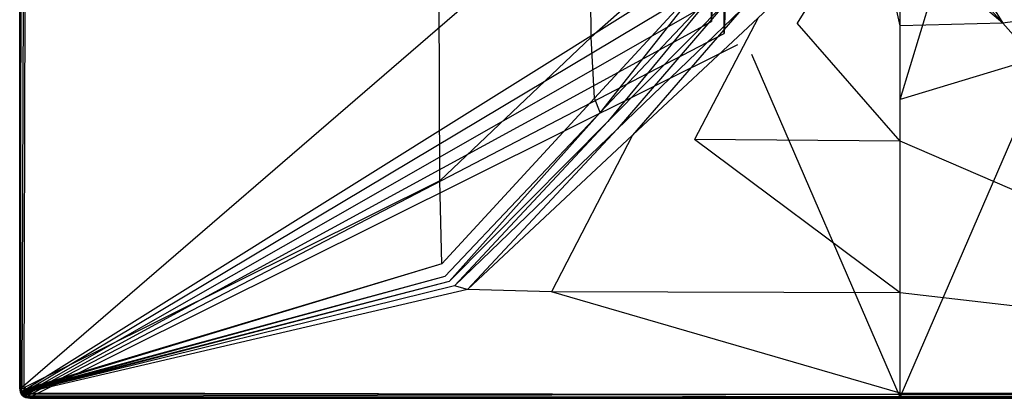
# Model space of a CAD drawing. Extents: x 0 to 1.4, y -0.9 to 0.
# Tile 1 of 18: x 0 to 0.78, y -0.9 to -0.6. Entities that reach past the tile are written whole.
import ezdxf

# ---------------------------------------------------------------- set-up
doc = ezdxf.new("R2010")
doc.units = 0
doc.layers.add('L1_WANNE_0_N_6231S4____REPLACEM', color=7, linetype='CONTINUOUS')

msp = doc.modelspace()

# ---------------------------------------------------------------- linework, layer by layer
at = {"layer": 'L1_WANNE_0_N_6231S4____REPLACEM', "color": 8}
for points, invisible_edges in [([(0.582167, -0.626368), (0.582159, -0.273679), (0.7, -0.237934), (0.582167, -0.626368)], 15), ([(0.582167, -0.626368), (0.7, -0.237934), (0.7, -0.662109), (0.582167, -0.626368)], 15), ([(0.817841, -0.273679), (0.7, -0.662109), (0.7, -0.237934), (0.817841, -0.273679)], 13), ([(0.570885, -0.618285), (0.570878, -0.281764), (0.582159, -0.273679), (0.570885, -0.618285)], 15), ([(0.570885, -0.618285), (0.582159, -0.273679), (0.582167, -0.626368), (0.570885, -0.618285)], 15), ([(0.7, -0.662109), (0.817841, -0.273679), (0.817833, -0.626368), (0.7, -0.662109)], 10), ([(0.560156, -0.60948), (0.560149, -0.290568), (0.570878, -0.281764), (0.560156, -0.60948)], 10), ([(0.560156, -0.60948), (0.570878, -0.281764), (0.570885, -0.618285), (0.560156, -0.60948)], 15), ([(0.550027, -0.599993), (0.55002, -0.300056), (0.560149, -0.290568), (0.550027, -0.599993)], 10), ([(0.550027, -0.599993), (0.560149, -0.290568), (0.560156, -0.60948), (0.550027, -0.599993)], 13), ([(0.540539, -0.589864), (0.55002, -0.300056), (0.550027, -0.599993), (0.540539, -0.589864)], 13), ([(0.523647, -0.440375), (0.000901, -0.891922), (0.000901, -0.449047), (0.523647, -0.440375)], 13), ([(0.000901, -0.891922), (0.523647, -0.440375), (0.523649, -0.567855), (0.000901, -0.891922)], 14), ([(0.000901, -0.449047), (0, -0.892006), (0, -0.448673), (0.000901, -0.449047)], 13), ([(0, -0.892006), (0, -0.448709, 0.000897), (0, -0.448673), (0, -0.892006)], 14), ([(0, -0.892006, 0.000897), (0, -0.449994, 0.033422), (0, -0.448709, 0.000897), (0, -0.892006, 0.000897)], 14), ([(0, -0.448709, 0.000897), (0, -0.892006), (0, -0.892006, 0.000897), (0, -0.448709, 0.000897)], 13), ([(0, -0.892006), (0.000901, -0.449047), (0.000901, -0.891922), (0, -0.892006)], 14), ([(0, -0.892006, 0.033422), (0, -0.450057, 0.035013), (0, -0.449994, 0.033422), (0, -0.892006, 0.033422)], 14), ([(0, -0.449994, 0.033422), (0, -0.892006, 0.000897), (0, -0.892006, 0.033422), (0, -0.449994, 0.033422)], 13), ([(0.000399, -0.450056, 0.037135), (0, -0.892006, 0.035013), (0.000399, -0.892306, 0.037135), (0.000399, -0.450056, 0.037135)], 13), ([(0, -0.892006, 0.035013), (0.000399, -0.450056, 0.037135), (0, -0.450057, 0.035013), (0, -0.892006, 0.035013)], 14), ([(0, -0.450057, 0.035013), (0, -0.892006, 0.033422), (0, -0.892006, 0.035013), (0, -0.450057, 0.035013)], 13), ([(0.000399, -0.892306, 0.037135), (0.001597, -0.450057, 0.038833), (0.000399, -0.450056, 0.037135), (0.000399, -0.892306, 0.037135)], 14), ([(0.001597, -0.450057, 0.038833), (0.000399, -0.892306, 0.037135), (0.001597, -0.892506, 0.038833), (0.001597, -0.450057, 0.038833)], 13), ([(0.001597, -0.892506, 0.038833), (0.003194, -0.450057, 0.039894), (0.001597, -0.450057, 0.038833), (0.001597, -0.892506, 0.038833)], 13), ([(0.003194, -0.450057, 0.039894), (0.001597, -0.892506, 0.038833), (0.003194, -0.892506, 0.039894), (0.003194, -0.450057, 0.039894)], 14), ([(0.003194, -0.892506, 0.039894), (0.004415, -0.450057, 0.03986), (0.003194, -0.450057, 0.039894), (0.003194, -0.892506, 0.039894)], 13), ([(0.004415, -0.450057, 0.03986), (0.003194, -0.892506, 0.039894), (0.004423, -0.891093, 0.03986), (0.004415, -0.450057, 0.03986)], 14), ([(0.333275, -0.450031, 0.036317), (0.004415, -0.450057, 0.03986), (0.004423, -0.891093, 0.03986), (0.333275, -0.450031, 0.036317)], 14), ([(0.333926, -0.726742, 0.036318), (0.333275, -0.450031, 0.036317), (0.004423, -0.891093, 0.03986), (0.333926, -0.726742, 0.036318)], 14), ([(0.453267, -0.45003, 0.033018), (0.333275, -0.450031, 0.036317), (0.333926, -0.726742, 0.036318), (0.453267, -0.45003, 0.033018)], 14), ([(0.454433, -0.61263, 0.033021), (0.453267, -0.45003, 0.033018), (0.333926, -0.726742, 0.036318), (0.454433, -0.61263, 0.033021)], 14), ([(0.54462, -0.450031, 0.030506), (0.453267, -0.45003, 0.033018), (0.454433, -0.61263, 0.033021), (0.54462, -0.450031, 0.030506)], 14), ([(0.546243, -0.530581, 0.030511), (0.54462, -0.450031, 0.030506), (0.454433, -0.61263, 0.033021), (0.546243, -0.530581, 0.030511)], 14), ([(0.618197, -0.601437, 0.030686), (0.666178, -0.523557, 0.028647), (0.587222, -0.597178, 0.030623), (0.618197, -0.601437, 0.030686)], 13), ([(0.666178, -0.523557, 0.028647), (0.618197, -0.601437, 0.030686), (0.683444, -0.528558, 0.028753), (0.666178, -0.523557, 0.028647)], 14), ([(0.781803, -0.601437, 0.030686), (0.733822, -0.523557, 0.028647), (0.716556, -0.528558, 0.028753), (0.781803, -0.601437, 0.030686)], 13), ([(0.733822, -0.523557, 0.028647), (0.781803, -0.601437, 0.030686), (0.812778, -0.597178, 0.030623), (0.733822, -0.523557, 0.028647)], 14), ([(0.546243, -0.530581, 0.030511), (0.454433, -0.61263, 0.033021), (0.457148, -0.661075, 0.03306), (0.546243, -0.530581, 0.030511)], 14), ([(0.54976, -0.560402, 0.030531), (0.546243, -0.530581, 0.030511), (0.457148, -0.661075, 0.03306), (0.54976, -0.560402, 0.030531)], 14), ([(0.7, -0.603379, 0.030677), (0.683444, -0.528558, 0.028753), (0.618197, -0.601437, 0.030686), (0.7, -0.603379, 0.030677)], 14), ([(0.7, -0.531658, 0.028753), (0.683444, -0.528558, 0.028753), (0.7, -0.603379, 0.030677), (0.7, -0.531658, 0.028753)], 14), ([(0.781803, -0.601437, 0.030686), (0.716556, -0.528558, 0.028753), (0.7, -0.531658, 0.028753), (0.781803, -0.601437, 0.030686)], 14), ([(0.781803, -0.601437, 0.030686), (0.7, -0.531658, 0.028753), (0.7, -0.603379, 0.030677), (0.781803, -0.601437, 0.030686)], 14), ([(0.461465, -0.672389, 0.03307), (0.54976, -0.560402, 0.030531), (0.457148, -0.661075, 0.03306), (0.461465, -0.672389, 0.03307)], 13), ([(0.54976, -0.560402, 0.030531), (0.461465, -0.672389, 0.03307), (0.555482, -0.57289, 0.030537), (0.54976, -0.560402, 0.030531)], 14), ([(0.523649, -0.567855), (0.001458, -0.894903), (0.000901, -0.891922), (0.523649, -0.567855)], 13), ([(0.001458, -0.894903), (0.523649, -0.567855), (0.531734, -0.579136), (0.001458, -0.894903)], 14), ([(0.531734, -0.579136), (0.002048, -0.896), (0.001458, -0.894903), (0.531734, -0.579136)], 13), ([(0.002048, -0.896), (0.531734, -0.579136), (0.540539, -0.589864), (0.002048, -0.896)], 14), ([(0.467531, -0.6796, 0.033074), (0.555482, -0.57289, 0.030537), (0.461465, -0.672389, 0.03307), (0.467531, -0.6796, 0.033074)], 13), ([(0.555482, -0.57289, 0.030537), (0.467531, -0.6796, 0.033074), (0.563576, -0.582495, 0.030542), (0.555482, -0.57289, 0.030537)], 14), ([(0.475102, -0.685836, 0.033069), (0.563576, -0.582495, 0.030542), (0.467531, -0.6796, 0.033074), (0.475102, -0.685836, 0.033069)], 13), ([(0.563576, -0.582495, 0.030542), (0.475102, -0.685836, 0.033069), (0.573675, -0.590854, 0.030536), (0.563576, -0.582495, 0.030542)], 14), ([(0.540539, -0.589864), (0.002921, -0.89705), (0.002048, -0.896), (0.540539, -0.589864)], 13), ([(0.002921, -0.89705), (0.540539, -0.589864), (0.550027, -0.599993), (0.002921, -0.89705)], 14), ([(0.487176, -0.690609, 0.033129), (0.573675, -0.590854, 0.030536), (0.475102, -0.685836, 0.033069), (0.487176, -0.690609, 0.033129)], 13), ([(0.573675, -0.590854, 0.030536), (0.487176, -0.690609, 0.033129), (0.587222, -0.597178, 0.030623), (0.573675, -0.590854, 0.030536)], 14), ([(0.550027, -0.599993), (0.004001, -0.897862), (0.002921, -0.89705), (0.550027, -0.599993)], 13), ([(0.004001, -0.897862), (0.550027, -0.599993), (0.560156, -0.60948), (0.004001, -0.897862)], 14), ([(0.536461, -0.693867, 0.03315), (0.587222, -0.597178, 0.030623), (0.487176, -0.690609, 0.033129), (0.536461, -0.693867, 0.03315)], 13), ([(0.587222, -0.597178, 0.030623), (0.536461, -0.693867, 0.03315), (0.618197, -0.601437, 0.030686), (0.587222, -0.597178, 0.030623)], 14), ([(0.7, -0.695288, 0.033142), (0.618197, -0.601437, 0.030686), (0.536461, -0.693867, 0.03315), (0.7, -0.695288, 0.033142)], 14), ([(0.7, -0.695288, 0.033142), (0.7, -0.603379, 0.030677), (0.618197, -0.601437, 0.030686), (0.7, -0.695288, 0.033142)], 14), ([(0.781803, -0.601437, 0.030686), (0.7, -0.603379, 0.030677), (0.7, -0.695288, 0.033142), (0.781803, -0.601437, 0.030686)], 14), ([(0.863539, -0.693867, 0.03315), (0.781803, -0.601437, 0.030686), (0.7, -0.695288, 0.033142), (0.863539, -0.693867, 0.03315)], 14), ([(0.863539, -0.693867, 0.03315), (0.812778, -0.597178, 0.030623), (0.781803, -0.601437, 0.030686), (0.863539, -0.693867, 0.03315)], 13), ([(0.560156, -0.60948), (0.005121, -0.898552), (0.004001, -0.897862), (0.560156, -0.60948)], 13), ([(0.005121, -0.898552), (0.560156, -0.60948), (0.570885, -0.618285), (0.005121, -0.898552)], 14), ([(0.570885, -0.618285), (0.008068, -0.899106), (0.005121, -0.898552), (0.570885, -0.618285)], 13), ([(0.008068, -0.899106), (0.570885, -0.618285), (0.582167, -0.626368), (0.008068, -0.899106)], 14), ([(0.454433, -0.61263, 0.033021), (0.333926, -0.726742, 0.036318), (0.335561, -0.792971, 0.036382), (0.454433, -0.61263, 0.033021)], 14), ([(0.457148, -0.661075, 0.03306), (0.454433, -0.61263, 0.033021), (0.335561, -0.792971, 0.036382), (0.457148, -0.661075, 0.03306)], 14), ([(0.582167, -0.626368), (0.7, -0.899099), (0.008068, -0.899106), (0.582167, -0.626368)], 13), ([(0.7, -0.899099), (0.582167, -0.626368), (0.7, -0.662109), (0.7, -0.899099)], 14), ([(0.817833, -0.626368), (0.7, -0.899099), (0.7, -0.662109), (0.817833, -0.626368)], 13), ([(0.7, -0.899099), (0.817833, -0.626368), (1.391932, -0.899099), (0.7, -0.899099)], 14), ([(0.457148, -0.661075, 0.03306), (0.335561, -0.792971, 0.036382), (0.338026, -0.802996, 0.036395), (0.457148, -0.661075, 0.03306)], 14), ([(0.461465, -0.672389, 0.03307), (0.457148, -0.661075, 0.03306), (0.338026, -0.802996, 0.036395), (0.461465, -0.672389, 0.03307)], 14), ([(0.341455, -0.80704, 0.036397), (0.461465, -0.672389, 0.03307), (0.338026, -0.802996, 0.036395), (0.341455, -0.80704, 0.036397)], 13), ([(0.461465, -0.672389, 0.03307), (0.341455, -0.80704, 0.036397), (0.467531, -0.6796, 0.033074), (0.461465, -0.672389, 0.03307)], 14), ([(0.345692, -0.810534, 0.036395), (0.467531, -0.6796, 0.033074), (0.341455, -0.80704, 0.036397), (0.345692, -0.810534, 0.036395)], 13), ([(0.467531, -0.6796, 0.033074), (0.345692, -0.810534, 0.036395), (0.475102, -0.685836, 0.033069), (0.467531, -0.6796, 0.033074)], 14), ([(0.356106, -0.813263, 0.036418), (0.475102, -0.685836, 0.033069), (0.345692, -0.810534, 0.036395), (0.356106, -0.813263, 0.036418)], 13), ([(0.475102, -0.685836, 0.033069), (0.356106, -0.813263, 0.036418), (0.487176, -0.690609, 0.033129), (0.475102, -0.685836, 0.033069)], 14), ([(0.422752, -0.815201, 0.036383), (0.487176, -0.690609, 0.033129), (0.356106, -0.813263, 0.036418), (0.422752, -0.815201, 0.036383)], 13), ([(0.487176, -0.690609, 0.033129), (0.422752, -0.815201, 0.036383), (0.536461, -0.693867, 0.03315), (0.487176, -0.690609, 0.033129)], 14), ([(0.7, -0.816034, 0.036381), (0.536461, -0.693867, 0.03315), (0.422752, -0.815201, 0.036383), (0.7, -0.816034, 0.036381)], 14), ([(0.7, -0.695288, 0.033142), (0.536461, -0.693867, 0.03315), (0.7, -0.816034, 0.036381), (0.7, -0.695288, 0.033142)], 14), ([(0.977248, -0.815201, 0.036383), (0.863539, -0.693867, 0.03315), (0.7, -0.695288, 0.033142), (0.977248, -0.815201, 0.036383)], 14), ([(0.977248, -0.815201, 0.036383), (0.7, -0.695288, 0.033142), (0.7, -0.816034, 0.036381), (0.977248, -0.815201, 0.036383)], 14), ([(0.333926, -0.726742, 0.036318), (0.004423, -0.891093, 0.03986), (0.005032, -0.892536, 0.039966), (0.333926, -0.726742, 0.036318)], 14), ([(0.335561, -0.792971, 0.036382), (0.333926, -0.726742, 0.036318), (0.005032, -0.892536, 0.039966), (0.335561, -0.792971, 0.036382)], 14), ([(0.00545, -0.893274, 0.039966), (0.335561, -0.792971, 0.036382), (0.005032, -0.892536, 0.039966), (0.00545, -0.893274, 0.039966)], 13), ([(0.335561, -0.792971, 0.036382), (0.00545, -0.893274, 0.039966), (0.338026, -0.802996, 0.036395), (0.335561, -0.792971, 0.036382)], 14), ([(0.006076, -0.893905, 0.039966), (0.338026, -0.802996, 0.036395), (0.00545, -0.893274, 0.039966), (0.006076, -0.893905, 0.039966)], 13), ([(0.338026, -0.802996, 0.036395), (0.006076, -0.893905, 0.039966), (0.341455, -0.80704, 0.036397), (0.338026, -0.802996, 0.036395)], 14), ([(0.006709, -0.894435, 0.039966), (0.341455, -0.80704, 0.036397), (0.006076, -0.893905, 0.039966), (0.006709, -0.894435, 0.039966)], 13), ([(0.341455, -0.80704, 0.036397), (0.006709, -0.894435, 0.039966), (0.345692, -0.810534, 0.036395), (0.341455, -0.80704, 0.036397)], 14), ([(0.345692, -0.810534, 0.036395), (0.006709, -0.894435, 0.039966), (0.007449, -0.894955, 0.039966), (0.345692, -0.810534, 0.036395)], 14), ([(0.356106, -0.813263, 0.036418), (0.345692, -0.810534, 0.036395), (0.007449, -0.894955, 0.039966), (0.356106, -0.813263, 0.036418)], 14), ([(0.356106, -0.813263, 0.036418), (0.007449, -0.894955, 0.039966), (0.008794, -0.895568, 0.039861), (0.356106, -0.813263, 0.036418)], 14), ([(0.422752, -0.815201, 0.036383), (0.356106, -0.813263, 0.036418), (0.008794, -0.895568, 0.039861), (0.422752, -0.815201, 0.036383)], 14), ([(0.7, -0.895771, 0.039861), (0.422752, -0.815201, 0.036383), (0.008794, -0.895568, 0.039861), (0.7, -0.895771, 0.039861)], 14), ([(0.7, -0.816034, 0.036381), (0.422752, -0.815201, 0.036383), (0.7, -0.895771, 0.039861), (0.7, -0.816034, 0.036381)], 14), ([(1.391206, -0.895562, 0.039861), (0.977248, -0.815201, 0.036383), (0.7, -0.816034, 0.036381), (1.391206, -0.895562, 0.039861)], 14), ([(1.391206, -0.895562, 0.039861), (0.7, -0.816034, 0.036381), (0.7, -0.895771, 0.039861), (1.391206, -0.895562, 0.039861)], 14), ([(0.000901, -0.891922), (0.000599, -0.895206), (0, -0.892006), (0.000901, -0.891922)], 13), ([(0, -0.892006, 0.035013), (0.000599, -0.895206, 0.035013), (0.001098, -0.895106, 0.037347), (0, -0.892006, 0.035013)], 14), ([(0, -0.892006, 0.035013), (0.001098, -0.895106, 0.037347), (0.000399, -0.892306, 0.037135), (0, -0.892006, 0.035013)], 14), ([(0, -0.892006, 0.033422), (0.000599, -0.895206, 0.000897), (0.000599, -0.895206, 0.033422), (0, -0.892006, 0.033422)], 13), ([(0.000599, -0.895206, 0.000897), (0, -0.892006, 0.033422), (0, -0.892006, 0.000897), (0.000599, -0.895206, 0.000897)], 14), ([(0, -0.892006, 0.000897), (0.000599, -0.895206), (0.000599, -0.895206, 0.000897), (0, -0.892006, 0.000897)], 13), ([(0.000599, -0.895206), (0, -0.892006, 0.000897), (0, -0.892006), (0.000599, -0.895206)], 14), ([(0, -0.892006, 0.035013), (0.000599, -0.895206, 0.033422), (0.000599, -0.895206, 0.035013), (0, -0.892006, 0.035013)], 13), ([(0.000599, -0.895206, 0.033422), (0, -0.892006, 0.035013), (0, -0.892006, 0.033422), (0.000599, -0.895206, 0.033422)], 14), ([(0.000399, -0.892306, 0.037135), (0.001098, -0.895106, 0.037347), (0.002295, -0.894606, 0.039045), (0.000399, -0.892306, 0.037135)], 14), ([(0.000399, -0.892306, 0.037135), (0.002295, -0.894606, 0.039045), (0.001597, -0.892506, 0.038833), (0.000399, -0.892306, 0.037135)], 14), ([(0.000599, -0.895206), (0.000901, -0.891922), (0.001458, -0.894903), (0.000599, -0.895206)], 14), ([(0.003792, -0.893906, 0.04), (0.004423, -0.891093, 0.03986), (0.003194, -0.892506, 0.039894), (0.003792, -0.893906, 0.04)], 13), ([(0.004423, -0.891093, 0.03986), (0.003792, -0.893906, 0.04), (0.005032, -0.892536, 0.039966), (0.004423, -0.891093, 0.03986)], 14), ([(0.001458, -0.894903), (0.001297, -0.896506), (0.000599, -0.895206), (0.001458, -0.894903)], 13), ([(0.001098, -0.895106, 0.037347), (0.000599, -0.895206, 0.035013), (0.001796, -0.896206, 0.037453), (0.001098, -0.895106, 0.037347)], 14), ([(0.000599, -0.895206, 0.033422), (0.001297, -0.896506, 0.000897), (0.001297, -0.896506, 0.033422), (0.000599, -0.895206, 0.033422)], 13), ([(0.001297, -0.896506, 0.000897), (0.000599, -0.895206, 0.033422), (0.000599, -0.895206, 0.000897), (0.001297, -0.896506, 0.000897)], 14), ([(0.000599, -0.895206, 0.035013), (0.001297, -0.896506, 0.035013), (0.001796, -0.896206, 0.037453), (0.000599, -0.895206, 0.035013)], 14), ([(0.000599, -0.895206, 0.000897), (0.001297, -0.896506), (0.001297, -0.896506, 0.000897), (0.000599, -0.895206, 0.000897)], 13), ([(0.001297, -0.896506), (0.000599, -0.895206, 0.000897), (0.000599, -0.895206), (0.001297, -0.896506)], 14), ([(0.000599, -0.895206, 0.035013), (0.001297, -0.896506, 0.033422), (0.001297, -0.896506, 0.035013), (0.000599, -0.895206, 0.035013)], 13), ([(0.001297, -0.896506, 0.033422), (0.000599, -0.895206, 0.035013), (0.000599, -0.895206, 0.033422), (0.001297, -0.896506, 0.033422)], 14), ([(0.002295, -0.894606, 0.039045), (0.001098, -0.895106, 0.037347), (0.002894, -0.895506, 0.039045), (0.002295, -0.894606, 0.039045)], 14), ([(0.001098, -0.895106, 0.037347), (0.001796, -0.896206, 0.037453), (0.002894, -0.895506, 0.039045), (0.001098, -0.895106, 0.037347)], 14), ([(0.001297, -0.896506), (0.001458, -0.894903), (0.002048, -0.896), (0.001297, -0.896506)], 14), ([(0.002048, -0.896), (0.002295, -0.897706), (0.001297, -0.896506), (0.002048, -0.896)], 13), ([(0.001796, -0.896206, 0.037453), (0.001297, -0.896506, 0.035013), (0.002695, -0.897306, 0.03756), (0.001796, -0.896206, 0.037453)], 14), ([(0.001297, -0.896506, 0.035013), (0.002295, -0.897706, 0.033422), (0.002295, -0.897706, 0.035013), (0.001297, -0.896506, 0.035013)], 13), ([(0.002295, -0.897706, 0.033422), (0.001297, -0.896506, 0.035013), (0.001297, -0.896506, 0.033422), (0.002295, -0.897706, 0.033422)], 14), ([(0.001297, -0.896506, 0.033422), (0.002295, -0.897706, 0.000897), (0.002295, -0.897706, 0.033422), (0.001297, -0.896506, 0.033422)], 13), ([(0.002295, -0.897706, 0.000897), (0.001297, -0.896506, 0.033422), (0.001297, -0.896506, 0.000897), (0.002295, -0.897706, 0.000897)], 14), ([(0.001297, -0.896506, 0.035013), (0.002295, -0.897706, 0.035013), (0.002695, -0.897306, 0.03756), (0.001297, -0.896506, 0.035013)], 14), ([(0.001297, -0.896506, 0.000897), (0.002295, -0.897706), (0.002295, -0.897706, 0.000897), (0.001297, -0.896506, 0.000897)], 13), ([(0.002295, -0.897706), (0.001297, -0.896506, 0.000897), (0.001297, -0.896506), (0.002295, -0.897706)], 14), ([(0.003194, -0.892506, 0.039894), (0.001597, -0.892506, 0.038833), (0.002295, -0.894606, 0.039045), (0.003194, -0.892506, 0.039894)], 14), ([(0.002695, -0.897306, 0.03756), (0.002894, -0.895506, 0.039045), (0.001796, -0.896206, 0.037453), (0.002695, -0.897306, 0.03756)], 13), ([(0.002295, -0.897706), (0.002048, -0.896), (0.002921, -0.89705), (0.002295, -0.897706)], 14), ([(0.003792, -0.893906, 0.04), (0.003194, -0.892506, 0.039894), (0.002295, -0.894606, 0.039045), (0.003792, -0.893906, 0.04)], 14), ([(0.003792, -0.893906, 0.04), (0.002295, -0.894606, 0.039045), (0.002894, -0.895506, 0.039045), (0.003792, -0.893906, 0.04)], 14), ([(0.002921, -0.89705), (0.003493, -0.898606), (0.002295, -0.897706), (0.002921, -0.89705)], 13), ([(0.002695, -0.897306, 0.03756), (0.002295, -0.897706, 0.035013), (0.003792, -0.898106, 0.037453), (0.002695, -0.897306, 0.03756)], 14), ([(0.003792, -0.898106, 0.037453), (0.002295, -0.897706, 0.035013), (0.003493, -0.898706, 0.035013), (0.003792, -0.898106, 0.037453)], 14), ([(0.003493, -0.898706, 0.033422), (0.002295, -0.897706, 0.000897), (0.003493, -0.898606, 0.000897), (0.003493, -0.898706, 0.033422)], 14), ([(0.002295, -0.897706, 0.033422), (0.002295, -0.897706, 0.000897), (0.003493, -0.898706, 0.033422), (0.002295, -0.897706, 0.033422)], 14), ([(0.003493, -0.898606, 0.000897), (0.002295, -0.897706), (0.003493, -0.898606), (0.003493, -0.898606, 0.000897)], 13), ([(0.002295, -0.897706), (0.003493, -0.898606, 0.000897), (0.002295, -0.897706, 0.000897), (0.002295, -0.897706)], 14), ([(0.003493, -0.898706, 0.035013), (0.002295, -0.897706, 0.033422), (0.003493, -0.898706, 0.033422), (0.003493, -0.898706, 0.035013)], 13), ([(0.002295, -0.897706, 0.033422), (0.003493, -0.898706, 0.035013), (0.002295, -0.897706, 0.035013), (0.002295, -0.897706, 0.033422)], 14), ([(0.002894, -0.895506, 0.039045), (0.002695, -0.897306, 0.03756), (0.003593, -0.896306, 0.039151), (0.002894, -0.895506, 0.039045)], 14), ([(0.003593, -0.896306, 0.039151), (0.002695, -0.897306, 0.03756), (0.003792, -0.898106, 0.037453), (0.003593, -0.896306, 0.039151)], 14), ([(0.004192, -0.894606, 0.04), (0.003792, -0.893906, 0.04), (0.002894, -0.895506, 0.039045), (0.004192, -0.894606, 0.04)], 14), ([(0.004192, -0.894606, 0.04), (0.002894, -0.895506, 0.039045), (0.003593, -0.896306, 0.039151), (0.004192, -0.894606, 0.04)], 14), ([(0.003493, -0.898606), (0.002921, -0.89705), (0.004001, -0.897862), (0.003493, -0.898606)], 14), ([(0.004001, -0.897862), (0.00479, -0.899406), (0.003493, -0.898606), (0.004001, -0.897862)], 13), ([(0.003792, -0.898106, 0.037453), (0.003493, -0.898706, 0.035013), (0.00489, -0.898806, 0.037347), (0.003792, -0.898106, 0.037453)], 14), ([(0.00479, -0.899406, 0.033422), (0.003493, -0.898606, 0.000897), (0.00479, -0.899406, 0.000897), (0.00479, -0.899406, 0.033422)], 14), ([(0.003493, -0.898706, 0.033422), (0.003493, -0.898606, 0.000897), (0.00479, -0.899406, 0.033422), (0.003493, -0.898706, 0.033422)], 14), ([(0.00479, -0.899406, 0.000897), (0.003493, -0.898606), (0.00479, -0.899406), (0.00479, -0.899406, 0.000897)], 13), ([(0.003493, -0.898606), (0.00479, -0.899406, 0.000897), (0.003493, -0.898606, 0.000897), (0.003493, -0.898606)], 14), ([(0.00479, -0.899406, 0.035013), (0.003493, -0.898706, 0.033422), (0.00479, -0.899406, 0.033422), (0.00479, -0.899406, 0.035013)], 13), ([(0.003493, -0.898706, 0.033422), (0.00479, -0.899406, 0.035013), (0.003493, -0.898706, 0.035013), (0.003493, -0.898706, 0.033422)], 14), ([(0.00489, -0.898806, 0.037347), (0.003493, -0.898706, 0.035013), (0.00479, -0.899406, 0.035013), (0.00489, -0.898806, 0.037347)], 14), ([(0.00479, -0.895206, 0.04), (0.004192, -0.894606, 0.04), (0.003593, -0.896306, 0.039151), (0.00479, -0.895206, 0.04)], 14), ([(0.004491, -0.897106, 0.039151), (0.00479, -0.895206, 0.04), (0.003593, -0.896306, 0.039151), (0.004491, -0.897106, 0.039151)], 13), ([(0.003593, -0.896306, 0.039151), (0.003792, -0.898106, 0.037453), (0.004491, -0.897106, 0.039151), (0.003593, -0.896306, 0.039151)], 14), ([(0.004192, -0.894606, 0.04), (0.005032, -0.892536, 0.039966), (0.003792, -0.893906, 0.04), (0.004192, -0.894606, 0.04)], 13), ([(0.003792, -0.898106, 0.037453), (0.005389, -0.897706, 0.039045), (0.004491, -0.897106, 0.039151), (0.003792, -0.898106, 0.037453)], 14), ([(0.005389, -0.897706, 0.039045), (0.003792, -0.898106, 0.037453), (0.00489, -0.898806, 0.037347), (0.005389, -0.897706, 0.039045)], 13), ([(0.00479, -0.899406), (0.004001, -0.897862), (0.005121, -0.898552), (0.00479, -0.899406)], 14), ([(0.005032, -0.892536, 0.039966), (0.004192, -0.894606, 0.04), (0.00545, -0.893274, 0.039966), (0.005032, -0.892536, 0.039966)], 14), ([(0.00479, -0.895206, 0.04), (0.00545, -0.893274, 0.039966), (0.004192, -0.894606, 0.04), (0.00479, -0.895206, 0.04)], 13), ([(0.00479, -0.895206, 0.04), (0.004491, -0.897106, 0.039151), (0.005389, -0.895706, 0.04), (0.00479, -0.895206, 0.04)], 14), ([(0.005389, -0.895706, 0.04), (0.004491, -0.897106, 0.039151), (0.005389, -0.897706, 0.039045), (0.005389, -0.895706, 0.04)], 14), ([(0.00545, -0.893274, 0.039966), (0.00479, -0.895206, 0.04), (0.006076, -0.893905, 0.039966), (0.00545, -0.893274, 0.039966)], 14), ([(0.005389, -0.895706, 0.04), (0.006076, -0.893905, 0.039966), (0.00479, -0.895206, 0.04), (0.005389, -0.895706, 0.04)], 13), ([(0.005121, -0.898552), (0.007984, -0.900006), (0.00479, -0.899406), (0.005121, -0.898552)], 13), ([(0.00489, -0.898806, 0.037347), (0.00479, -0.899406, 0.035013), (0.007685, -0.899606, 0.037135), (0.00489, -0.898806, 0.037347)], 14), ([(0.007984, -0.900006, 0.033422), (0.00479, -0.899406, 0.000897), (0.007984, -0.900006, 0.000897), (0.007984, -0.900006, 0.033422)], 13), ([(0.00479, -0.899406, 0.000897), (0.007984, -0.900006, 0.033422), (0.00479, -0.899406, 0.033422), (0.00479, -0.899406, 0.000897)], 14), ([(0.007685, -0.899606, 0.037135), (0.00479, -0.899406, 0.035013), (0.007984, -0.900006, 0.035013), (0.007685, -0.899606, 0.037135)], 14), ([(0.007984, -0.900006, 0.000897), (0.00479, -0.899406), (0.007984, -0.900006), (0.007984, -0.900006, 0.000897)], 13), ([(0.00479, -0.899406), (0.007984, -0.900006, 0.000897), (0.00479, -0.899406, 0.000897), (0.00479, -0.899406)], 14), ([(0.007984, -0.900006, 0.035013), (0.00479, -0.899406, 0.033422), (0.007984, -0.900006, 0.033422), (0.007984, -0.900006, 0.035013)], 13), ([(0.00479, -0.899406, 0.033422), (0.007984, -0.900006, 0.035013), (0.00479, -0.899406, 0.035013), (0.00479, -0.899406, 0.033422)], 14), ([(0.005389, -0.897706, 0.039045), (0.00489, -0.898806, 0.037347), (0.007485, -0.898406, 0.038833), (0.005389, -0.897706, 0.039045)], 14), ([(0.007485, -0.898406, 0.038833), (0.00489, -0.898806, 0.037347), (0.007685, -0.899606, 0.037135), (0.007485, -0.898406, 0.038833)], 14), ([(0.007984, -0.900006), (0.005121, -0.898552), (0.008068, -0.899106), (0.007984, -0.900006)], 14), ([(0.006076, -0.893905, 0.039966), (0.005389, -0.895706, 0.04), (0.006709, -0.894435, 0.039966), (0.006076, -0.893905, 0.039966)], 14), ([(0.006088, -0.896206, 0.04), (0.006709, -0.894435, 0.039966), (0.005389, -0.895706, 0.04), (0.006088, -0.896206, 0.04)], 13), ([(0.006088, -0.896206, 0.04), (0.005389, -0.895706, 0.04), (0.005389, -0.897706, 0.039045), (0.006088, -0.896206, 0.04)], 14), ([(0.007485, -0.898406, 0.038833), (0.006088, -0.896206, 0.04), (0.005389, -0.897706, 0.039045), (0.007485, -0.898406, 0.038833)], 14), ([(0.006709, -0.894435, 0.039966), (0.006088, -0.896206, 0.04), (0.007449, -0.894955, 0.039966), (0.006709, -0.894435, 0.039966)], 14), ([(0.007385, -0.896806, 0.039894), (0.007449, -0.894955, 0.039966), (0.006088, -0.896206, 0.04), (0.007385, -0.896806, 0.039894)], 13), ([(0.007485, -0.898406, 0.038833), (0.007385, -0.896806, 0.039894), (0.006088, -0.896206, 0.04), (0.007485, -0.898406, 0.038833)], 14), ([(0.007449, -0.894955, 0.039966), (0.007385, -0.896806, 0.039894), (0.008794, -0.895568, 0.039861), (0.007449, -0.894955, 0.039966)], 14), ([(0.7, -0.897, 0.039894), (0.008794, -0.895568, 0.039861), (0.007385, -0.896806, 0.039894), (0.7, -0.897, 0.039894)], 13), ([(0.7, -0.897, 0.039894), (0.007385, -0.896806, 0.039894), (0.007485, -0.898406, 0.038833), (0.7, -0.897, 0.039894)], 14), ([(0.7, -0.897, 0.039894), (0.007485, -0.898406, 0.038833), (0.7, -0.8985, 0.038727), (0.7, -0.897, 0.039894)], 14), ([(0.007485, -0.898406, 0.038833), (0.007685, -0.899606, 0.037135), (0.7, -0.8985, 0.038727), (0.007485, -0.898406, 0.038833)], 14), ([(0.7, -0.8985, 0.038727), (0.007685, -0.899606, 0.037135), (0.7, -0.8996, 0.037135), (0.7, -0.8985, 0.038727)], 14), ([(0.7, -0.8996, 0.037135), (0.007685, -0.899606, 0.037135), (0.7, -0.9, 0.035119), (0.7, -0.8996, 0.037135)], 14), ([(0.007685, -0.899606, 0.037135), (0.007984, -0.900006, 0.035013), (0.7, -0.9, 0.035119), (0.007685, -0.899606, 0.037135)], 14), ([(0.008068, -0.899106), (0.7, -0.9), (0.007984, -0.900006), (0.008068, -0.899106)], 13), ([(0.7, -0.9, 0.033528), (0.007984, -0.900006, 0.035013), (0.007984, -0.900006, 0.033422), (0.7, -0.9, 0.033528)], 13), ([(0.007984, -0.900006, 0.035013), (0.7, -0.9, 0.033528), (0.7, -0.9, 0.035119), (0.007984, -0.900006, 0.035013)], 14), ([(0.7, -0.9, 0.000897), (0.007984, -0.900006, 0.033422), (0.007984, -0.900006, 0.000897), (0.7, -0.9, 0.000897)], 13), ([(0.007984, -0.900006, 0.033422), (0.7, -0.9, 0.000897), (0.7, -0.9, 0.033528), (0.007984, -0.900006, 0.033422)], 14), ([(0.7, -0.9), (0.007984, -0.900006, 0.000897), (0.007984, -0.900006), (0.7, -0.9)], 13), ([(0.007984, -0.900006, 0.000897), (0.7, -0.9), (0.7, -0.9, 0.000897), (0.007984, -0.900006, 0.000897)], 14), ([(0.7, -0.9), (0.008068, -0.899106), (0.7, -0.899099), (0.7, -0.9)], 14), ([(0.008794, -0.895568, 0.039861), (0.7, -0.897, 0.039894), (0.7, -0.895771, 0.039861), (0.008794, -0.895568, 0.039861)], 14), ([(0.7, -0.895771, 0.039861), (1.392615, -0.8968, 0.039894), (1.391206, -0.895562, 0.039861), (0.7, -0.895771, 0.039861)], 14), ([(1.392615, -0.8968, 0.039894), (0.7, -0.895771, 0.039861), (0.7, -0.897, 0.039894), (1.392615, -0.8968, 0.039894)], 13), ([(1.392615, -0.8968, 0.039894), (0.7, -0.897, 0.039894), (1.392515, -0.8984, 0.038833), (1.392615, -0.8968, 0.039894)], 14), ([(1.392515, -0.8984, 0.038833), (0.7, -0.897, 0.039894), (0.7, -0.8985, 0.038727), (1.392515, -0.8984, 0.038833)], 14), ([(1.392515, -0.8984, 0.038833), (0.7, -0.8996, 0.037135), (1.392315, -0.8996, 0.037135), (1.392515, -0.8984, 0.038833)], 14), ([(1.392515, -0.8984, 0.038833), (0.7, -0.8985, 0.038727), (0.7, -0.8996, 0.037135), (1.392515, -0.8984, 0.038833)], 14), ([(1.391932, -0.899099), (0.7, -0.9), (0.7, -0.899099), (1.391932, -0.899099)], 13), ([(0.7, -0.9), (1.391932, -0.899099), (1.392016, -0.9), (0.7, -0.9)], 14), ([(1.392315, -0.8996, 0.037135), (0.7, -0.9, 0.035119), (1.392016, -0.9, 0.035013), (1.392315, -0.8996, 0.037135)], 14), ([(0.7, -0.8996, 0.037135), (0.7, -0.9, 0.035119), (1.392315, -0.8996, 0.037135), (0.7, -0.8996, 0.037135)], 14), ([(1.392016, -0.9, 0.035013), (0.7, -0.9, 0.033528), (1.392016, -0.9, 0.033422), (1.392016, -0.9, 0.035013)], 13), ([(0.7, -0.9, 0.033528), (1.392016, -0.9, 0.035013), (0.7, -0.9, 0.035119), (0.7, -0.9, 0.033528)], 14), ([(1.392016, -0.9, 0.033422), (0.7, -0.9, 0.000897), (1.392016, -0.9, 0.000897), (1.392016, -0.9, 0.033422)], 13), ([(0.7, -0.9, 0.000897), (1.392016, -0.9, 0.033422), (0.7, -0.9, 0.033528), (0.7, -0.9, 0.000897)], 14), ([(1.392016, -0.9, 0.000897), (0.7, -0.9), (1.392016, -0.9), (1.392016, -0.9, 0.000897)], 13), ([(0.7, -0.9), (1.392016, -0.9, 0.000897), (0.7, -0.9, 0.000897), (0.7, -0.9)], 14)]:
    msp.add_3dface(points, dxfattribs=dict(at, invisible_edges=invisible_edges))

doc.saveas('drawing.dxf')
